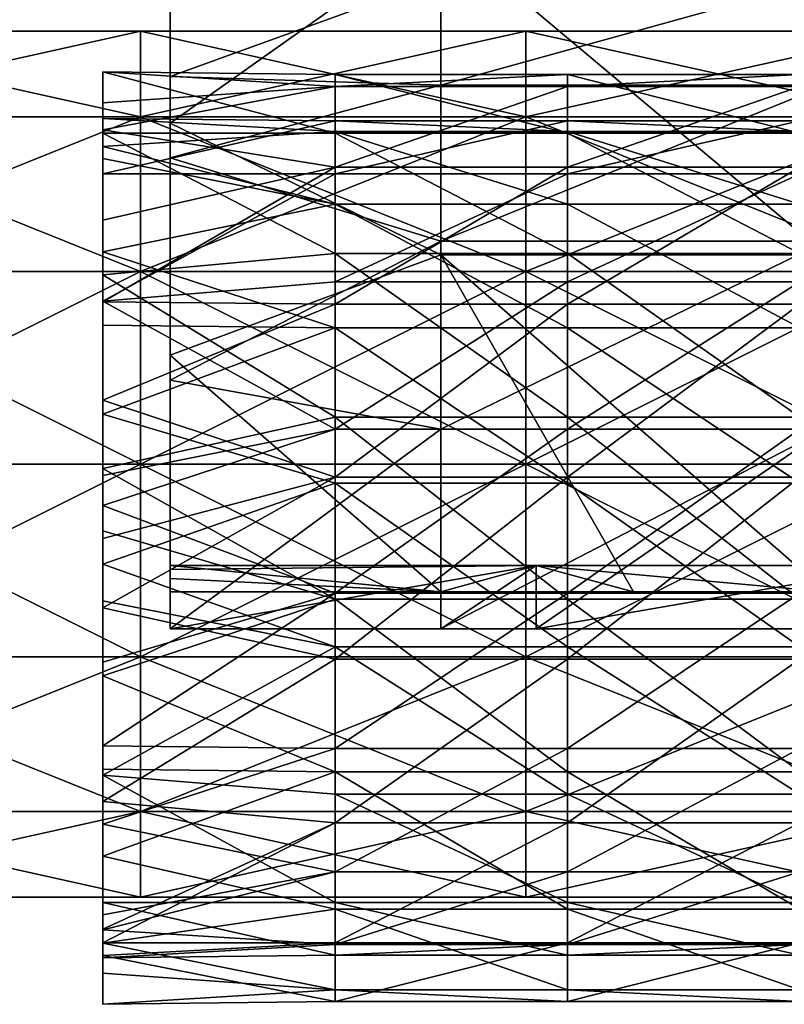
# Model space of a CAD drawing. Extents: x -1633 to 62, y -535 to 375.
# Tile 26 of 256: x -1535 to -1486, y -30 to 33. Entities that reach past the tile are written whole.
import ezdxf

# ---------------------------------------------------------------- set-up
doc = ezdxf.new("R2010")
doc.units = 0
doc.header["$LTSCALE"] = 33.374815
for name, color, linetype in [('1180', 7, 'CONTINUOUS'), ('1182', 7, 'CONTINUOUS'), ('1183', 7, 'CONTINUOUS'), ('1184', 7, 'CONTINUOUS'), ('1185', 7, 'CONTINUOUS'), ('350', 7, 'CONTINUOUS'), ('351', 7, 'CONTINUOUS'), ('352', 7, 'CONTINUOUS'), ('353', 7, 'CONTINUOUS'), ('354', 7, 'CONTINUOUS'), ('364', 7, 'CONTINUOUS'), ('365', 7, 'CONTINUOUS')]:
    doc.layers.add(name, color=color, linetype=linetype)

msp = doc.modelspace()

# ---------------------------------------------------------------- linework, layer by layer
at = {"layer": '1180', "linetype": 'CONTINUOUS'}
for points in [[(-1529.262, 29.916, -2.242), (-1529.262, 25.981, -15), (-1529.262, 26.925, -2.018), (-1529.262, 29.916, -2.242)], [(-1529.262, 27.926, 10.96), (-1529.262, 29.916, -2.242), (-1529.262, 25.134, 9.864), (-1529.262, 27.926, 10.96)], [(-1529.262, 25.134, 9.864), (-1529.262, 29.916, -2.242), (-1529.262, 26.925, -2.018), (-1529.262, 25.134, 9.864)], [(-1529.262, 26.206, 14.603), (-1529.262, 27.926, 10.96), (-1529.262, 24.362, 11.64), (-1529.262, 26.206, 14.603)], [(-1529.262, 24.362, 11.64), (-1529.262, 27.926, 10.96), (-1529.262, 25.134, 9.864), (-1529.262, 24.362, 11.64)], [(-1529.262, 26.925, -2.018), (-1529.262, 25.981, -15), (-1529.262, 23.383, -13.5), (-1529.262, 26.925, -2.018)], [(-1529.262, 26.206, 14.603), (-1529.262, 24.362, 11.64), (-1529.262, 18.365, 19.792), (-1529.262, 26.206, 14.603)], [(-1529.262, 20.405, 21.992), (-1529.262, 26.206, 14.603), (-1529.262, 15.168, 25.882), (-1529.262, 20.405, 21.992)], [(-1529.262, 15.168, 25.882), (-1529.262, 26.206, 14.603), (-1529.262, 18.365, 19.792), (-1529.262, 15.168, 25.882)], [(-1529.262, 25.981, -15), (-1529.262, 16.9, -24.787), (-1529.262, 23.383, -13.5), (-1529.262, 25.981, -15)], [(-1529.262, 23.383, -13.5), (-1529.262, 16.9, -24.787), (-1529.262, 15.21, -22.308), (-1529.262, 23.383, -13.5)], [(-1529.262, 13.668, 23.284), (-1529.262, 15.168, 25.882), (-1529.262, 18.365, 19.792), (-1529.262, 13.668, 23.284)], [(-1529.262, 16.9, -24.787), (-1529.262, 4.471, -29.665), (-1529.262, 4.024, -26.698), (-1529.262, 16.9, -24.787)], [(-1529.262, 15.21, -22.308), (-1529.262, 16.9, -24.787), (-1529.262, 4.024, -26.698), (-1529.262, 15.21, -22.308)], [(-1529.262, 15.168, 25.882), (-1529.262, 13.668, 23.284), (-1529.262, 8.843, 28.667), (-1529.262, 15.168, 25.882)], [(-1529.262, 8.843, 28.667), (-1529.262, 13.668, 23.284), (-1529.262, 7.958, 25.8), (-1529.262, 8.843, 28.667)], [(-1529.262, -0.026, 30), (-1529.262, 8.843, 28.667), (-1529.262, 7.958, 25.8), (-1529.262, -0.026, 30)], [(-1529.262, -1.669, 26.948), (-1529.262, -0.026, 30), (-1529.262, 7.958, 25.8), (-1529.262, -1.669, 26.948)], [(-1529.262, 0.457, -29.996), (-1529.262, 2.101, -26.918), (-1529.262, 4.471, -29.665), (-1529.262, 0.457, -29.996)], [(-1529.262, 4.471, -29.665), (-1529.262, 2.101, -26.918), (-1529.262, 4.024, -26.698), (-1529.262, 4.471, -29.665)], [(-1529.262, 2.101, -26.918), (-1529.262, 0.457, -29.996), (-1529.262, -7.958, -25.8), (-1529.262, 2.101, -26.918)], [(-1529.262, 0.457, -29.996), (-1529.262, -8.843, -28.667), (-1529.262, -7.958, -25.8), (-1529.262, 0.457, -29.996)], [(-1529.262, -0.026, 30), (-1529.262, -1.669, 26.948), (-1529.262, -4.471, 29.665), (-1529.262, -0.026, 30)], [(-1529.262, -1.669, 26.948), (-1529.262, -4.024, 26.698), (-1529.262, -4.471, 29.665), (-1529.262, -1.669, 26.948)], [(-1529.262, -4.024, 26.698), (-1529.262, -15.21, 22.308), (-1529.262, -16.9, 24.787), (-1529.262, -4.024, 26.698)], [(-1529.262, -4.471, 29.665), (-1529.262, -4.024, 26.698), (-1529.262, -16.9, 24.787), (-1529.262, -4.471, 29.665)], [(-1529.262, -8.843, -28.667), (-1529.262, -13.331, -23.479), (-1529.262, -7.958, -25.8), (-1529.262, -8.843, -28.667)], [(-1529.262, -14.831, -26.077), (-1529.262, -13.331, -23.479), (-1529.262, -8.843, -28.667), (-1529.262, -14.831, -26.077)], [(-1529.262, -13.331, -23.479), (-1529.262, -14.831, -26.077), (-1529.262, -18.365, -19.792), (-1529.262, -13.331, -23.479)], [(-1529.262, -20.405, -21.992), (-1529.262, -25.994, -14.978), (-1529.262, -14.831, -26.077), (-1529.262, -20.405, -21.992)], [(-1529.262, -14.831, -26.077), (-1529.262, -25.994, -14.978), (-1529.262, -18.365, -19.792), (-1529.262, -14.831, -26.077)], [(-1529.262, -23.383, 13.5), (-1529.262, -25.095, 16.438), (-1529.262, -15.21, 22.308), (-1529.262, -23.383, 13.5)], [(-1529.262, -15.21, 22.308), (-1529.262, -25.095, 16.438), (-1529.262, -16.9, 24.787), (-1529.262, -15.21, 22.308)], [(-1529.262, -25.994, -14.978), (-1529.262, -24.172, -12.029), (-1529.262, -18.365, -19.792), (-1529.262, -25.994, -14.978)], [(-1529.262, -26.783, 13.515), (-1529.262, -25.095, 16.438), (-1529.262, -23.383, 13.5), (-1529.262, -26.783, 13.515)], [(-1529.262, -26.925, 2.018), (-1529.262, -26.783, 13.515), (-1529.262, -23.383, 13.5), (-1529.262, -26.925, 2.018)], [(-1529.262, -25.994, -14.978), (-1529.262, -27.926, -10.96), (-1529.262, -24.172, -12.029), (-1529.262, -25.994, -14.978)], [(-1529.262, -24.172, -12.029), (-1529.262, -27.926, -10.96), (-1529.262, -25.134, -9.864), (-1529.262, -24.172, -12.029)], [(-1529.262, -26.783, 13.515), (-1529.262, -25.981, 15), (-1529.262, -25.095, 16.438), (-1529.262, -26.783, 13.515)], [(-1529.262, -27.926, -10.96), (-1529.262, -29.916, 2.242), (-1529.262, -25.134, -9.864), (-1529.262, -27.926, -10.96)], [(-1529.262, -25.134, -9.864), (-1529.262, -29.916, 2.242), (-1529.262, -26.925, 2.018), (-1529.262, -25.134, -9.864)], [(-1529.262, -29.916, 2.242), (-1529.262, -26.783, 13.515), (-1529.262, -26.925, 2.018), (-1529.262, -29.916, 2.242)]]:
    msp.add_3dface(points, dxfattribs=at)
at = {"layer": '1182', "linetype": 'CONTINUOUS'}
for points in [[(-1529.262, 16.9, -24.787), (-1529.262, 25.981, -15), (-1514.366, 18.263, -23.801), (-1529.262, 16.9, -24.787)], [(-1514.366, 18.263, -23.801), (-1529.262, 25.981, -15), (-1514.366, 25.981, -15), (-1514.366, 18.263, -23.801)], [(-1514.366, 18.263, -23.801), (-1514.366, 25.981, -15), (-1499.455, 18.263, -23.801), (-1514.366, 18.263, -23.801)], [(-1499.455, 18.263, -23.801), (-1514.366, 25.981, -15), (-1499.455, 25.981, -15), (-1499.455, 18.263, -23.801)], [(-1499.455, 18.263, -23.801), (-1499.455, 25.981, -15), (-1484.544, 18.263, -23.801), (-1499.455, 18.263, -23.801)], [(-1484.544, 18.263, -23.801), (-1499.455, 25.981, -15), (-1484.544, 25.981, -15), (-1484.544, 18.263, -23.801)], [(-1514.366, 7.765, -28.978), (-1529.262, 16.9, -24.787), (-1514.366, 18.263, -23.801), (-1514.366, 7.765, -28.978)], [(-1514.366, 7.765, -28.978), (-1514.366, 18.263, -23.801), (-1499.455, 7.765, -28.978), (-1514.366, 7.765, -28.978)], [(-1499.455, 7.765, -28.978), (-1514.366, 18.263, -23.801), (-1499.455, 18.263, -23.801), (-1499.455, 7.765, -28.978)], [(-1499.455, 7.765, -28.978), (-1499.455, 18.263, -23.801), (-1484.544, 7.765, -28.978), (-1499.455, 7.765, -28.978)], [(-1484.544, 7.765, -28.978), (-1499.455, 18.263, -23.801), (-1484.544, 18.263, -23.801), (-1484.544, 7.765, -28.978)], [(-1529.262, 4.471, -29.665), (-1529.262, 16.9, -24.787), (-1514.366, 7.765, -28.978), (-1529.262, 4.471, -29.665)], [(-1514.366, -3.916, -29.743), (-1529.262, 4.471, -29.665), (-1514.366, 7.765, -28.978), (-1514.366, -3.916, -29.743)], [(-1514.366, -3.916, -29.743), (-1514.366, 7.765, -28.978), (-1499.455, -3.916, -29.743), (-1514.366, -3.916, -29.743)], [(-1499.455, -3.916, -29.743), (-1514.366, 7.765, -28.978), (-1499.455, 7.765, -28.978), (-1499.455, -3.916, -29.743)], [(-1499.455, -3.916, -29.743), (-1499.455, 7.765, -28.978), (-1484.544, -3.916, -29.743), (-1499.455, -3.916, -29.743)], [(-1484.544, -3.916, -29.743), (-1499.455, 7.765, -28.978), (-1484.544, 7.765, -28.978), (-1484.544, -3.916, -29.743)], [(-1529.262, 0.457, -29.996), (-1529.262, 4.471, -29.665), (-1514.366, -3.916, -29.743), (-1529.262, 0.457, -29.996)], [(-1529.262, -8.843, -28.667), (-1529.262, 0.457, -29.996), (-1514.366, -3.916, -29.743), (-1529.262, -8.843, -28.667)], [(-1514.366, -15, -25.981), (-1529.262, -8.843, -28.667), (-1514.366, -3.916, -29.743), (-1514.366, -15, -25.981)], [(-1514.366, -15, -25.981), (-1514.366, -3.916, -29.743), (-1499.455, -15, -25.981), (-1514.366, -15, -25.981)], [(-1499.455, -15, -25.981), (-1514.366, -3.916, -29.743), (-1499.455, -3.916, -29.743), (-1499.455, -15, -25.981)], [(-1499.455, -15, -25.981), (-1499.455, -3.916, -29.743), (-1484.544, -15, -25.981), (-1499.455, -15, -25.981)], [(-1484.544, -15, -25.981), (-1499.455, -3.916, -29.743), (-1484.544, -3.916, -29.743), (-1484.544, -15, -25.981)], [(-1529.262, -14.831, -26.077), (-1529.262, -8.843, -28.667), (-1514.366, -15, -25.981), (-1529.262, -14.831, -26.077)], [(-1529.262, -20.405, -21.992), (-1529.262, -14.831, -26.077), (-1514.366, -15, -25.981), (-1529.262, -20.405, -21.992)], [(-1514.366, -23.801, -18.263), (-1529.262, -20.405, -21.992), (-1514.366, -15, -25.981), (-1514.366, -23.801, -18.263)], [(-1514.366, -23.801, -18.263), (-1514.366, -15, -25.981), (-1499.455, -23.801, -18.263), (-1514.366, -23.801, -18.263)], [(-1499.455, -23.801, -18.263), (-1514.366, -15, -25.981), (-1499.455, -15, -25.981), (-1499.455, -23.801, -18.263)], [(-1499.455, -23.801, -18.263), (-1499.455, -15, -25.981), (-1484.544, -23.801, -18.263), (-1499.455, -23.801, -18.263)], [(-1484.544, -23.801, -18.263), (-1499.455, -15, -25.981), (-1484.544, -15, -25.981), (-1484.544, -23.801, -18.263)], [(-1529.262, -25.994, -14.978), (-1529.262, -20.405, -21.992), (-1514.366, -23.801, -18.263), (-1529.262, -25.994, -14.978)], [(-1514.366, -28.978, -7.765), (-1529.262, -25.994, -14.978), (-1514.366, -23.801, -18.263), (-1514.366, -28.978, -7.765)], [(-1514.366, -28.978, -7.765), (-1514.366, -23.801, -18.263), (-1499.455, -28.978, -7.765), (-1514.366, -28.978, -7.765)], [(-1499.455, -28.978, -7.765), (-1514.366, -23.801, -18.263), (-1499.455, -23.801, -18.263), (-1499.455, -28.978, -7.765)], [(-1499.455, -28.978, -7.765), (-1499.455, -23.801, -18.263), (-1484.544, -28.978, -7.765), (-1499.455, -28.978, -7.765)], [(-1484.544, -28.978, -7.765), (-1499.455, -23.801, -18.263), (-1484.544, -23.801, -18.263), (-1484.544, -28.978, -7.765)], [(-1529.262, -25.981, 15), (-1529.262, -26.783, 13.515), (-1514.366, -25.981, 15), (-1529.262, -25.981, 15)], [(-1514.366, -25.981, 15), (-1529.262, -26.783, 13.515), (-1514.366, -29.743, 3.916), (-1514.366, -25.981, 15)], [(-1529.262, -27.926, -10.96), (-1529.262, -25.994, -14.978), (-1514.366, -28.978, -7.765), (-1529.262, -27.926, -10.96)], [(-1514.366, -25.981, 15), (-1514.366, -29.743, 3.916), (-1499.455, -25.981, 15), (-1514.366, -25.981, 15)], [(-1499.455, -25.981, 15), (-1514.366, -29.743, 3.916), (-1499.455, -29.743, 3.916), (-1499.455, -25.981, 15)], [(-1499.455, -25.981, 15), (-1499.455, -29.743, 3.916), (-1484.544, -25.981, 15), (-1499.455, -25.981, 15)], [(-1484.544, -25.981, 15), (-1499.455, -29.743, 3.916), (-1484.544, -29.743, 3.916), (-1484.544, -25.981, 15)], [(-1529.262, -26.783, 13.515), (-1529.262, -29.916, 2.242), (-1514.366, -29.743, 3.916), (-1529.262, -26.783, 13.515)], [(-1529.262, -29.916, 2.242), (-1529.262, -27.926, -10.96), (-1514.366, -28.978, -7.765), (-1529.262, -29.916, 2.242)], [(-1514.366, -29.743, 3.916), (-1529.262, -29.916, 2.242), (-1514.366, -28.978, -7.765), (-1514.366, -29.743, 3.916)], [(-1514.366, -29.743, 3.916), (-1514.366, -28.978, -7.765), (-1499.455, -29.743, 3.916), (-1514.366, -29.743, 3.916)], [(-1499.455, -29.743, 3.916), (-1514.366, -28.978, -7.765), (-1499.455, -28.978, -7.765), (-1499.455, -29.743, 3.916)], [(-1499.455, -29.743, 3.916), (-1499.455, -28.978, -7.765), (-1484.544, -29.743, 3.916), (-1499.455, -29.743, 3.916)], [(-1484.544, -29.743, 3.916), (-1499.455, -28.978, -7.765), (-1484.544, -28.978, -7.765), (-1484.544, -29.743, 3.916)]]:
    msp.add_3dface(points, dxfattribs=at)
at = {"layer": '1183', "linetype": 'CONTINUOUS'}
for points in [[(-1529.262, 25.981, -15), (-1529.262, 29.916, -2.242), (-1514.366, 25.981, -15), (-1529.262, 25.981, -15)], [(-1529.262, 29.916, -2.242), (-1529.262, 27.926, 10.96), (-1514.366, 28.978, 7.765), (-1529.262, 29.916, -2.242)], [(-1514.366, 25.981, -15), (-1529.262, 29.916, -2.242), (-1514.366, 29.743, -3.916), (-1514.366, 25.981, -15)], [(-1514.366, 29.743, -3.916), (-1529.262, 29.916, -2.242), (-1514.366, 28.978, 7.765), (-1514.366, 29.743, -3.916)], [(-1499.455, 25.981, -15), (-1514.366, 25.981, -15), (-1514.366, 29.743, -3.916), (-1499.455, 25.981, -15)], [(-1499.455, 25.981, -15), (-1514.366, 29.743, -3.916), (-1499.455, 29.743, -3.916), (-1499.455, 25.981, -15)], [(-1514.366, 29.743, -3.916), (-1514.366, 28.978, 7.765), (-1499.455, 29.743, -3.916), (-1514.366, 29.743, -3.916)], [(-1499.455, 29.743, -3.916), (-1514.366, 28.978, 7.765), (-1499.455, 28.978, 7.765), (-1499.455, 29.743, -3.916)], [(-1484.544, 25.981, -15), (-1499.455, 25.981, -15), (-1499.455, 29.743, -3.916), (-1484.544, 25.981, -15)], [(-1484.544, 25.981, -15), (-1499.455, 29.743, -3.916), (-1484.544, 29.743, -3.916), (-1484.544, 25.981, -15)], [(-1499.455, 29.743, -3.916), (-1499.455, 28.978, 7.765), (-1484.544, 29.743, -3.916), (-1499.455, 29.743, -3.916)], [(-1484.544, 29.743, -3.916), (-1499.455, 28.978, 7.765), (-1484.544, 28.978, 7.765), (-1484.544, 29.743, -3.916)], [(-1529.262, 27.926, 10.96), (-1529.262, 26.206, 14.603), (-1514.366, 28.978, 7.765), (-1529.262, 27.926, 10.96)], [(-1514.366, 28.978, 7.765), (-1529.262, 26.206, 14.603), (-1514.366, 23.801, 18.263), (-1514.366, 28.978, 7.765)], [(-1514.366, 28.978, 7.765), (-1514.366, 23.801, 18.263), (-1499.455, 28.978, 7.765), (-1514.366, 28.978, 7.765)], [(-1499.455, 28.978, 7.765), (-1514.366, 23.801, 18.263), (-1499.455, 23.801, 18.263), (-1499.455, 28.978, 7.765)], [(-1499.455, 28.978, 7.765), (-1499.455, 23.801, 18.263), (-1484.544, 28.978, 7.765), (-1499.455, 28.978, 7.765)], [(-1484.544, 28.978, 7.765), (-1499.455, 23.801, 18.263), (-1484.544, 23.801, 18.263), (-1484.544, 28.978, 7.765)], [(-1529.262, 26.206, 14.603), (-1529.262, 20.405, 21.992), (-1514.366, 23.801, 18.263), (-1529.262, 26.206, 14.603)], [(-1529.262, 20.405, 21.992), (-1529.262, 15.168, 25.882), (-1514.366, 23.801, 18.263), (-1529.262, 20.405, 21.992)], [(-1514.366, 23.801, 18.263), (-1529.262, 15.168, 25.882), (-1514.366, 15, 25.981), (-1514.366, 23.801, 18.263)], [(-1514.366, 23.801, 18.263), (-1514.366, 15, 25.981), (-1499.455, 23.801, 18.263), (-1514.366, 23.801, 18.263)], [(-1499.455, 23.801, 18.263), (-1514.366, 15, 25.981), (-1499.455, 15, 25.981), (-1499.455, 23.801, 18.263)], [(-1499.455, 23.801, 18.263), (-1499.455, 15, 25.981), (-1484.544, 23.801, 18.263), (-1499.455, 23.801, 18.263)], [(-1484.544, 23.801, 18.263), (-1499.455, 15, 25.981), (-1484.544, 15, 25.981), (-1484.544, 23.801, 18.263)], [(-1529.262, 15.168, 25.882), (-1529.262, 8.843, 28.667), (-1514.366, 15, 25.981), (-1529.262, 15.168, 25.882)], [(-1514.366, 15, 25.981), (-1529.262, 8.843, 28.667), (-1514.366, 3.916, 29.743), (-1514.366, 15, 25.981)], [(-1514.366, 15, 25.981), (-1514.366, 3.916, 29.743), (-1499.455, 15, 25.981), (-1514.366, 15, 25.981)], [(-1499.455, 15, 25.981), (-1514.366, 3.916, 29.743), (-1499.455, 3.916, 29.743), (-1499.455, 15, 25.981)], [(-1499.455, 15, 25.981), (-1499.455, 3.916, 29.743), (-1484.544, 15, 25.981), (-1499.455, 15, 25.981)], [(-1484.544, 15, 25.981), (-1499.455, 3.916, 29.743), (-1484.544, 3.916, 29.743), (-1484.544, 15, 25.981)], [(-1529.262, 8.843, 28.667), (-1529.262, -0.026, 30), (-1514.366, 3.916, 29.743), (-1529.262, 8.843, 28.667)], [(-1529.262, -0.026, 30), (-1529.262, -4.471, 29.665), (-1514.366, 3.916, 29.743), (-1529.262, -0.026, 30)], [(-1514.366, 3.916, 29.743), (-1529.262, -4.471, 29.665), (-1514.366, -7.765, 28.978), (-1514.366, 3.916, 29.743)], [(-1514.366, 3.916, 29.743), (-1514.366, -7.765, 28.978), (-1499.455, 3.916, 29.743), (-1514.366, 3.916, 29.743)], [(-1499.455, 3.916, 29.743), (-1514.366, -7.765, 28.978), (-1499.455, -7.765, 28.978), (-1499.455, 3.916, 29.743)], [(-1499.455, 3.916, 29.743), (-1499.455, -7.765, 28.978), (-1484.544, 3.916, 29.743), (-1499.455, 3.916, 29.743)], [(-1484.544, 3.916, 29.743), (-1499.455, -7.765, 28.978), (-1484.544, -7.765, 28.978), (-1484.544, 3.916, 29.743)], [(-1529.262, -4.471, 29.665), (-1529.262, -16.9, 24.787), (-1514.366, -7.765, 28.978), (-1529.262, -4.471, 29.665)], [(-1514.366, -7.765, 28.978), (-1529.262, -16.9, 24.787), (-1514.366, -18.263, 23.801), (-1514.366, -7.765, 28.978)], [(-1514.366, -7.765, 28.978), (-1514.366, -18.263, 23.801), (-1499.455, -7.765, 28.978), (-1514.366, -7.765, 28.978)], [(-1499.455, -7.765, 28.978), (-1514.366, -18.263, 23.801), (-1499.455, -18.263, 23.801), (-1499.455, -7.765, 28.978)], [(-1499.455, -7.765, 28.978), (-1499.455, -18.263, 23.801), (-1484.544, -7.765, 28.978), (-1499.455, -7.765, 28.978)], [(-1484.544, -7.765, 28.978), (-1499.455, -18.263, 23.801), (-1484.544, -18.263, 23.801), (-1484.544, -7.765, 28.978)], [(-1529.262, -16.9, 24.787), (-1529.262, -25.095, 16.438), (-1514.366, -18.263, 23.801), (-1529.262, -16.9, 24.787)], [(-1529.262, -25.095, 16.438), (-1529.262, -25.981, 15), (-1514.366, -18.263, 23.801), (-1529.262, -25.095, 16.438)], [(-1529.262, -25.981, 15), (-1514.366, -25.981, 15), (-1514.366, -18.263, 23.801), (-1529.262, -25.981, 15)], [(-1514.366, -25.981, 15), (-1499.455, -25.981, 15), (-1499.455, -18.263, 23.801), (-1514.366, -25.981, 15)], [(-1514.366, -18.263, 23.801), (-1514.366, -25.981, 15), (-1499.455, -18.263, 23.801), (-1514.366, -18.263, 23.801)], [(-1499.455, -25.981, 15), (-1484.544, -25.981, 15), (-1484.544, -18.263, 23.801), (-1499.455, -25.981, 15)], [(-1499.455, -18.263, 23.801), (-1499.455, -25.981, 15), (-1484.544, -18.263, 23.801), (-1499.455, -18.263, 23.801)]]:
    msp.add_3dface(points, dxfattribs=at)
at = {"layer": '1184', "linetype": 'CONTINUOUS'}
for points in [[(-1529.262, 25.134, 9.864), (-1529.262, 26.925, -2.018), (-1514.366, 26.08, 6.988), (-1529.262, 25.134, 9.864)], [(-1529.262, 26.925, -2.018), (-1529.262, 23.383, -13.5), (-1514.366, 26.769, -3.524), (-1529.262, 26.925, -2.018)], [(-1514.366, 26.08, 6.988), (-1529.262, 26.925, -2.018), (-1514.366, 26.769, -3.524), (-1514.366, 26.08, 6.988)], [(-1514.366, 26.769, -3.524), (-1529.262, 23.383, -13.5), (-1514.366, 23.383, -13.5), (-1514.366, 26.769, -3.524)], [(-1514.366, 26.08, 6.988), (-1514.366, 26.769, -3.524), (-1499.455, 26.08, 6.988), (-1514.366, 26.08, 6.988)], [(-1514.366, 26.769, -3.524), (-1514.366, 23.383, -13.5), (-1499.455, 26.769, -3.524), (-1514.366, 26.769, -3.524)], [(-1499.455, 26.08, 6.988), (-1514.366, 26.769, -3.524), (-1499.455, 26.769, -3.524), (-1499.455, 26.08, 6.988)], [(-1499.455, 26.769, -3.524), (-1514.366, 23.383, -13.5), (-1499.455, 23.383, -13.5), (-1499.455, 26.769, -3.524)], [(-1499.455, 26.08, 6.988), (-1499.455, 26.769, -3.524), (-1484.544, 26.08, 6.988), (-1499.455, 26.08, 6.988)], [(-1499.455, 26.769, -3.524), (-1499.455, 23.383, -13.5), (-1484.544, 26.769, -3.524), (-1499.455, 26.769, -3.524)], [(-1484.544, 26.08, 6.988), (-1499.455, 26.769, -3.524), (-1484.544, 26.769, -3.524), (-1484.544, 26.08, 6.988)], [(-1484.544, 26.769, -3.524), (-1499.455, 23.383, -13.5), (-1484.544, 23.383, -13.5), (-1484.544, 26.769, -3.524)], [(-1514.366, 21.421, 16.437), (-1529.262, 25.134, 9.864), (-1514.366, 26.08, 6.988), (-1514.366, 21.421, 16.437)], [(-1514.366, 21.421, 16.437), (-1514.366, 26.08, 6.988), (-1499.455, 21.421, 16.437), (-1514.366, 21.421, 16.437)], [(-1499.455, 21.421, 16.437), (-1514.366, 26.08, 6.988), (-1499.455, 26.08, 6.988), (-1499.455, 21.421, 16.437)], [(-1499.455, 21.421, 16.437), (-1499.455, 26.08, 6.988), (-1484.544, 21.421, 16.437), (-1499.455, 21.421, 16.437)], [(-1484.544, 21.421, 16.437), (-1499.455, 26.08, 6.988), (-1484.544, 26.08, 6.988), (-1484.544, 21.421, 16.437)], [(-1529.262, 24.362, 11.64), (-1529.262, 25.134, 9.864), (-1514.366, 21.421, 16.437), (-1529.262, 24.362, 11.64)], [(-1529.262, 18.365, 19.792), (-1529.262, 24.362, 11.64), (-1514.366, 21.421, 16.437), (-1529.262, 18.365, 19.792)], [(-1514.366, 13.5, 23.383), (-1529.262, 18.365, 19.792), (-1514.366, 21.421, 16.437), (-1514.366, 13.5, 23.383)], [(-1514.366, 13.5, 23.383), (-1514.366, 21.421, 16.437), (-1499.455, 13.5, 23.383), (-1514.366, 13.5, 23.383)], [(-1499.455, 13.5, 23.383), (-1514.366, 21.421, 16.437), (-1499.455, 21.421, 16.437), (-1499.455, 13.5, 23.383)], [(-1499.455, 13.5, 23.383), (-1499.455, 21.421, 16.437), (-1484.544, 13.5, 23.383), (-1499.455, 13.5, 23.383)], [(-1484.544, 13.5, 23.383), (-1499.455, 21.421, 16.437), (-1484.544, 21.421, 16.437), (-1484.544, 13.5, 23.383)], [(-1529.262, 13.668, 23.284), (-1529.262, 18.365, 19.792), (-1514.366, 13.5, 23.383), (-1529.262, 13.668, 23.284)], [(-1529.262, 7.958, 25.8), (-1529.262, 13.668, 23.284), (-1514.366, 13.5, 23.383), (-1529.262, 7.958, 25.8)], [(-1514.366, 3.524, 26.769), (-1529.262, 7.958, 25.8), (-1514.366, 13.5, 23.383), (-1514.366, 3.524, 26.769)], [(-1514.366, 3.524, 26.769), (-1514.366, 13.5, 23.383), (-1499.455, 3.524, 26.769), (-1514.366, 3.524, 26.769)], [(-1499.455, 3.524, 26.769), (-1514.366, 13.5, 23.383), (-1499.455, 13.5, 23.383), (-1499.455, 3.524, 26.769)], [(-1499.455, 3.524, 26.769), (-1499.455, 13.5, 23.383), (-1484.544, 3.524, 26.769), (-1499.455, 3.524, 26.769)], [(-1484.544, 3.524, 26.769), (-1499.455, 13.5, 23.383), (-1484.544, 13.5, 23.383), (-1484.544, 3.524, 26.769)], [(-1529.262, -1.669, 26.948), (-1529.262, 7.958, 25.8), (-1514.366, 3.524, 26.769), (-1529.262, -1.669, 26.948)], [(-1514.366, -6.988, 26.08), (-1529.262, -1.669, 26.948), (-1514.366, 3.524, 26.769), (-1514.366, -6.988, 26.08)], [(-1514.366, -6.988, 26.08), (-1514.366, 3.524, 26.769), (-1499.455, -6.988, 26.08), (-1514.366, -6.988, 26.08)], [(-1499.455, -6.988, 26.08), (-1514.366, 3.524, 26.769), (-1499.455, 3.524, 26.769), (-1499.455, -6.988, 26.08)], [(-1499.455, -6.988, 26.08), (-1499.455, 3.524, 26.769), (-1484.544, -6.988, 26.08), (-1499.455, -6.988, 26.08)], [(-1484.544, -6.988, 26.08), (-1499.455, 3.524, 26.769), (-1484.544, 3.524, 26.769), (-1484.544, -6.988, 26.08)], [(-1529.262, -4.024, 26.698), (-1529.262, -1.669, 26.948), (-1514.366, -6.988, 26.08), (-1529.262, -4.024, 26.698)], [(-1529.262, -15.21, 22.308), (-1529.262, -4.024, 26.698), (-1514.366, -6.988, 26.08), (-1529.262, -15.21, 22.308)], [(-1514.366, -16.437, 21.421), (-1529.262, -15.21, 22.308), (-1514.366, -6.988, 26.08), (-1514.366, -16.437, 21.421)], [(-1514.366, -16.437, 21.421), (-1514.366, -6.988, 26.08), (-1499.455, -16.437, 21.421), (-1514.366, -16.437, 21.421)], [(-1499.455, -16.437, 21.421), (-1514.366, -6.988, 26.08), (-1499.455, -6.988, 26.08), (-1499.455, -16.437, 21.421)], [(-1499.455, -16.437, 21.421), (-1499.455, -6.988, 26.08), (-1484.544, -16.437, 21.421), (-1499.455, -16.437, 21.421)], [(-1484.544, -16.437, 21.421), (-1499.455, -6.988, 26.08), (-1484.544, -6.988, 26.08), (-1484.544, -16.437, 21.421)], [(-1529.262, -23.383, 13.5), (-1529.262, -15.21, 22.308), (-1514.366, -23.383, 13.5), (-1529.262, -23.383, 13.5)], [(-1514.366, -23.383, 13.5), (-1529.262, -15.21, 22.308), (-1514.366, -16.437, 21.421), (-1514.366, -23.383, 13.5)], [(-1514.366, -23.383, 13.5), (-1514.366, -16.437, 21.421), (-1499.455, -23.383, 13.5), (-1514.366, -23.383, 13.5)], [(-1499.455, -23.383, 13.5), (-1514.366, -16.437, 21.421), (-1499.455, -16.437, 21.421), (-1499.455, -23.383, 13.5)], [(-1499.455, -23.383, 13.5), (-1499.455, -16.437, 21.421), (-1484.544, -23.383, 13.5), (-1499.455, -23.383, 13.5)], [(-1484.544, -23.383, 13.5), (-1499.455, -16.437, 21.421), (-1484.544, -16.437, 21.421), (-1484.544, -23.383, 13.5)]]:
    msp.add_3dface(points, dxfattribs=at)
at = {"layer": '1185', "linetype": 'CONTINUOUS'}
for points in [[(-1529.262, 23.383, -13.5), (-1529.262, 15.21, -22.308), (-1514.366, 23.383, -13.5), (-1529.262, 23.383, -13.5)], [(-1514.366, 23.383, -13.5), (-1529.262, 15.21, -22.308), (-1514.366, 16.437, -21.421), (-1514.366, 23.383, -13.5)], [(-1499.455, 23.383, -13.5), (-1514.366, 23.383, -13.5), (-1514.366, 16.437, -21.421), (-1499.455, 23.383, -13.5)], [(-1499.455, 23.383, -13.5), (-1514.366, 16.437, -21.421), (-1499.455, 16.437, -21.421), (-1499.455, 23.383, -13.5)], [(-1484.544, 23.383, -13.5), (-1499.455, 23.383, -13.5), (-1499.455, 16.437, -21.421), (-1484.544, 23.383, -13.5)], [(-1484.544, 23.383, -13.5), (-1499.455, 16.437, -21.421), (-1484.544, 16.437, -21.421), (-1484.544, 23.383, -13.5)], [(-1514.366, 16.437, -21.421), (-1529.262, 15.21, -22.308), (-1514.366, 6.988, -26.08), (-1514.366, 16.437, -21.421)], [(-1514.366, 16.437, -21.421), (-1514.366, 6.988, -26.08), (-1499.455, 16.437, -21.421), (-1514.366, 16.437, -21.421)], [(-1499.455, 16.437, -21.421), (-1514.366, 6.988, -26.08), (-1499.455, 6.988, -26.08), (-1499.455, 16.437, -21.421)], [(-1499.455, 16.437, -21.421), (-1499.455, 6.988, -26.08), (-1484.544, 16.437, -21.421), (-1499.455, 16.437, -21.421)], [(-1484.544, 16.437, -21.421), (-1499.455, 6.988, -26.08), (-1484.544, 6.988, -26.08), (-1484.544, 16.437, -21.421)], [(-1529.262, 15.21, -22.308), (-1529.262, 4.024, -26.698), (-1514.366, 6.988, -26.08), (-1529.262, 15.21, -22.308)], [(-1529.262, 4.024, -26.698), (-1529.262, 2.101, -26.918), (-1514.366, 6.988, -26.08), (-1529.262, 4.024, -26.698)], [(-1514.366, 6.988, -26.08), (-1529.262, 2.101, -26.918), (-1514.366, -3.524, -26.769), (-1514.366, 6.988, -26.08)], [(-1514.366, 6.988, -26.08), (-1514.366, -3.524, -26.769), (-1499.455, 6.988, -26.08), (-1514.366, 6.988, -26.08)], [(-1499.455, 6.988, -26.08), (-1514.366, -3.524, -26.769), (-1499.455, -3.524, -26.769), (-1499.455, 6.988, -26.08)], [(-1499.455, 6.988, -26.08), (-1499.455, -3.524, -26.769), (-1484.544, 6.988, -26.08), (-1499.455, 6.988, -26.08)], [(-1484.544, 6.988, -26.08), (-1499.455, -3.524, -26.769), (-1484.544, -3.524, -26.769), (-1484.544, 6.988, -26.08)], [(-1529.262, 2.101, -26.918), (-1529.262, -7.958, -25.8), (-1514.366, -3.524, -26.769), (-1529.262, 2.101, -26.918)], [(-1529.262, -7.958, -25.8), (-1529.262, -13.331, -23.479), (-1514.366, -3.524, -26.769), (-1529.262, -7.958, -25.8)], [(-1514.366, -3.524, -26.769), (-1529.262, -13.331, -23.479), (-1514.366, -13.5, -23.383), (-1514.366, -3.524, -26.769)], [(-1514.366, -3.524, -26.769), (-1514.366, -13.5, -23.383), (-1499.455, -3.524, -26.769), (-1514.366, -3.524, -26.769)], [(-1499.455, -3.524, -26.769), (-1514.366, -13.5, -23.383), (-1499.455, -13.5, -23.383), (-1499.455, -3.524, -26.769)], [(-1499.455, -3.524, -26.769), (-1499.455, -13.5, -23.383), (-1484.544, -3.524, -26.769), (-1499.455, -3.524, -26.769)], [(-1484.544, -3.524, -26.769), (-1499.455, -13.5, -23.383), (-1484.544, -13.5, -23.383), (-1484.544, -3.524, -26.769)], [(-1529.262, -13.331, -23.479), (-1529.262, -18.365, -19.792), (-1514.366, -13.5, -23.383), (-1529.262, -13.331, -23.479)], [(-1514.366, -13.5, -23.383), (-1529.262, -18.365, -19.792), (-1514.366, -21.421, -16.437), (-1514.366, -13.5, -23.383)], [(-1514.366, -13.5, -23.383), (-1514.366, -21.421, -16.437), (-1499.455, -13.5, -23.383), (-1514.366, -13.5, -23.383)], [(-1499.455, -13.5, -23.383), (-1514.366, -21.421, -16.437), (-1499.455, -21.421, -16.437), (-1499.455, -13.5, -23.383)], [(-1499.455, -13.5, -23.383), (-1499.455, -21.421, -16.437), (-1484.544, -13.5, -23.383), (-1499.455, -13.5, -23.383)], [(-1484.544, -13.5, -23.383), (-1499.455, -21.421, -16.437), (-1484.544, -21.421, -16.437), (-1484.544, -13.5, -23.383)], [(-1529.262, -18.365, -19.792), (-1529.262, -24.172, -12.029), (-1514.366, -21.421, -16.437), (-1529.262, -18.365, -19.792)], [(-1529.262, -24.172, -12.029), (-1529.262, -25.134, -9.864), (-1514.366, -21.421, -16.437), (-1529.262, -24.172, -12.029)], [(-1514.366, -21.421, -16.437), (-1529.262, -25.134, -9.864), (-1514.366, -26.08, -6.988), (-1514.366, -21.421, -16.437)], [(-1514.366, -21.421, -16.437), (-1514.366, -26.08, -6.988), (-1499.455, -21.421, -16.437), (-1514.366, -21.421, -16.437)], [(-1499.455, -21.421, -16.437), (-1514.366, -26.08, -6.988), (-1499.455, -26.08, -6.988), (-1499.455, -21.421, -16.437)], [(-1499.455, -21.421, -16.437), (-1499.455, -26.08, -6.988), (-1484.544, -21.421, -16.437), (-1499.455, -21.421, -16.437)], [(-1484.544, -21.421, -16.437), (-1499.455, -26.08, -6.988), (-1484.544, -26.08, -6.988), (-1484.544, -21.421, -16.437)], [(-1529.262, -26.925, 2.018), (-1529.262, -23.383, 13.5), (-1514.366, -26.769, 3.524), (-1529.262, -26.925, 2.018)], [(-1529.262, -23.383, 13.5), (-1514.366, -23.383, 13.5), (-1514.366, -26.769, 3.524), (-1529.262, -23.383, 13.5)], [(-1514.366, -23.383, 13.5), (-1499.455, -23.383, 13.5), (-1499.455, -26.769, 3.524), (-1514.366, -23.383, 13.5)], [(-1514.366, -26.769, 3.524), (-1514.366, -23.383, 13.5), (-1499.455, -26.769, 3.524), (-1514.366, -26.769, 3.524)], [(-1499.455, -23.383, 13.5), (-1484.544, -23.383, 13.5), (-1484.544, -26.769, 3.524), (-1499.455, -23.383, 13.5)], [(-1499.455, -26.769, 3.524), (-1499.455, -23.383, 13.5), (-1484.544, -26.769, 3.524), (-1499.455, -26.769, 3.524)], [(-1529.262, -25.134, -9.864), (-1529.262, -26.925, 2.018), (-1514.366, -26.08, -6.988), (-1529.262, -25.134, -9.864)], [(-1514.366, -26.08, -6.988), (-1529.262, -26.925, 2.018), (-1514.366, -26.769, 3.524), (-1514.366, -26.08, -6.988)], [(-1514.366, -26.08, -6.988), (-1514.366, -26.769, 3.524), (-1499.455, -26.08, -6.988), (-1514.366, -26.08, -6.988)], [(-1499.455, -26.08, -6.988), (-1514.366, -26.769, 3.524), (-1499.455, -26.769, 3.524), (-1499.455, -26.08, -6.988)], [(-1499.455, -26.08, -6.988), (-1499.455, -26.769, 3.524), (-1484.544, -26.08, -6.988), (-1499.455, -26.08, -6.988)], [(-1484.544, -26.08, -6.988), (-1499.455, -26.769, 3.524), (-1484.544, -26.769, 3.524), (-1484.544, -26.08, -6.988)]]:
    msp.add_3dface(points, dxfattribs=at)
at = {"layer": '350', "linetype": 'CONTINUOUS'}
for points in [[(-1524.955, 29.612, -25.379), (-1524.955, 34.549, -18.094), (-1524.955, 42.917, -24.855), (-1524.955, 29.612, -25.379)], [(-1524.955, 29.612, -25.379), (-1524.955, 42.917, -24.855), (-1524.955, 41.158, -49.584), (-1524.955, 29.612, -25.379)], [(-1524.955, 19.501, -74.313), (-1524.955, 41.158, -49.584), (-1524.955, 41.59, -74.313), (-1524.955, 19.501, -74.313)], [(-1524.955, 19.501, -74.313), (-1524.955, 41.59, -74.313), (-1524.955, 26.632, -95.351), (-1524.955, 19.501, -74.313)], [(-1524.955, 26.632, -95.351), (-1524.955, 41.59, -74.313), (-1524.955, 40.906, -90.154), (-1524.955, 26.632, -95.351)], [(-1524.955, 19.568, -49.584), (-1524.955, 29.612, -25.379), (-1524.955, 41.158, -49.584), (-1524.955, 19.568, -49.584)], [(-1524.955, 19.568, -49.584), (-1524.955, 41.158, -49.584), (-1524.955, 19.501, -74.313), (-1524.955, 19.568, -49.584)], [(-1524.955, 24.391, -30.432), (-1524.955, 29.612, -25.379), (-1524.955, 19.568, -49.584), (-1524.955, 24.391, -30.432)], [(-1524.955, 11.731, -98.303), (-1524.955, 19.501, -74.313), (-1524.955, 26.632, -95.351), (-1524.955, 11.731, -98.303)], [(-1524.955, 10.137, -37.66), (-1524.955, 24.391, -30.432), (-1524.955, 19.568, -49.584), (-1524.955, 10.137, -37.66)], [(-1524.955, -2.023, -49.584), (-1524.955, 10.137, -37.66), (-1524.955, 19.568, -49.584), (-1524.955, -2.023, -49.584)], [(-1524.955, -2.023, -49.584), (-1524.955, 19.568, -49.584), (-1524.955, -1.753, -50.367), (-1524.955, -2.023, -49.584)], [(-1524.955, -1.753, -50.367), (-1524.955, 19.568, -49.584), (-1524.955, 19.501, -74.313), (-1524.955, -1.753, -50.367)], [(-1524.955, -2.588, -74.313), (-1524.955, -1.753, -50.367), (-1524.955, 19.501, -74.313), (-1524.955, -2.588, -74.313)], [(-1524.955, -2.588, -74.313), (-1524.955, 19.501, -74.313), (-1524.955, 11.731, -98.303), (-1524.955, -2.588, -74.313)], [(-1524.955, -3.446, -98.94), (-1524.955, -2.588, -74.313), (-1524.955, 11.731, -98.303), (-1524.955, -3.446, -98.94)], [(-1524.955, -5.818, -38.564), (-1524.955, 10.137, -37.66), (-1524.955, -2.023, -49.584), (-1524.955, -5.818, -38.564)]]:
    msp.add_3dface(points, dxfattribs=at)
at = {"layer": '351', "linetype": 'CONTINUOUS'}
for points in [[(-1524.955, 26.632, -95.351), (-1524.955, 40.906, -90.154), (-1507.577, 38.917, -91.03), (-1524.955, 26.632, -95.351)], [(-1524.955, 26.632, -95.351), (-1507.577, 38.917, -91.03), (-1507.577, 18.171, -97.318), (-1524.955, 26.632, -95.351)], [(-1482.847, 38.917, -91.03), (-1482.847, 18.171, -97.318), (-1507.577, 38.917, -91.03), (-1482.847, 38.917, -91.03)], [(-1507.577, 38.917, -91.03), (-1482.847, 18.171, -97.318), (-1507.577, 18.171, -97.318), (-1507.577, 38.917, -91.03)], [(-1524.955, 11.731, -98.303), (-1524.955, 26.632, -95.351), (-1507.577, 18.171, -97.318), (-1524.955, 11.731, -98.303)], [(-1524.955, 11.731, -98.303), (-1507.577, 18.171, -97.318), (-1507.577, -3.446, -98.94), (-1524.955, 11.731, -98.303)], [(-1482.847, 18.171, -97.318), (-1482.847, -3.446, -98.94), (-1507.577, 18.171, -97.318), (-1482.847, 18.171, -97.318)], [(-1507.577, 18.171, -97.318), (-1482.847, -3.446, -98.94), (-1495.212, -3.446, -98.94), (-1507.577, 18.171, -97.318)], [(-1507.577, -3.446, -98.94), (-1507.577, 18.171, -97.318), (-1495.212, -3.446, -98.94), (-1507.577, -3.446, -98.94)], [(-1524.955, -3.446, -98.94), (-1524.955, 11.731, -98.303), (-1507.577, -3.446, -98.94), (-1524.955, -3.446, -98.94)]]:
    msp.add_3dface(points, dxfattribs=at)
at = {"layer": '352', "linetype": 'CONTINUOUS'}
for points in [[(-1524.955, -1.753, -50.367), (-1524.955, -2.588, -74.313), (-1507.577, -3.446, -98.94), (-1524.955, -1.753, -50.367)], [(-1524.955, -1.753, -50.367), (-1507.577, -3.446, -98.94), (-1501.455, -1.753, -50.367), (-1524.955, -1.753, -50.367)], [(-1507.577, -3.446, -98.94), (-1495.212, -3.446, -98.94), (-1501.455, -1.753, -50.367), (-1507.577, -3.446, -98.94)], [(-1495.212, -3.446, -98.94), (-1482.847, -3.446, -98.94), (-1501.455, -1.753, -50.367), (-1495.212, -3.446, -98.94)], [(-1501.455, -1.753, -50.367), (-1482.847, -3.446, -98.94), (-1477.955, -1.753, -50.367), (-1501.455, -1.753, -50.367)], [(-1524.955, -2.588, -74.313), (-1524.955, -3.446, -98.94), (-1507.577, -3.446, -98.94), (-1524.955, -2.588, -74.313)]]:
    msp.add_3dface(points, dxfattribs=at)
at = {"layer": '353', "linetype": 'CONTINUOUS'}
for points in [[(-1524.955, -5.818, -38.564), (-1524.955, -2.023, -49.584), (-1501.455, -1.753, -50.367), (-1524.955, -5.818, -38.564)], [(-1524.955, -5.818, -38.564), (-1501.455, -1.753, -50.367), (-1507.577, -5.818, -38.564), (-1524.955, -5.818, -38.564)], [(-1524.955, -2.023, -49.584), (-1524.955, -1.753, -50.367), (-1501.455, -1.753, -50.367), (-1524.955, -2.023, -49.584)], [(-1507.577, -5.818, -38.564), (-1501.455, -1.753, -50.367), (-1501.455, -5.818, -38.564), (-1507.577, -5.818, -38.564)], [(-1501.455, -1.753, -50.367), (-1477.955, -1.753, -50.367), (-1501.455, -5.818, -38.564), (-1501.455, -1.753, -50.367)], [(-1501.455, -5.818, -38.564), (-1477.955, -1.753, -50.367), (-1482.847, -5.818, -38.564), (-1501.455, -5.818, -38.564)]]:
    msp.add_3dface(points, dxfattribs=at)
at = {"layer": '354', "linetype": 'CONTINUOUS'}
for points in [[(-1524.955, 34.549, -18.094), (-1524.955, 29.612, -25.379), (-1507.577, 35.923, -15.184), (-1524.955, 34.549, -18.094)], [(-1524.955, 29.612, -25.379), (-1507.577, 29.06, -26.01), (-1507.577, 35.923, -15.184), (-1524.955, 29.612, -25.379)], [(-1482.847, 29.06, -26.01), (-1482.847, 35.923, -15.184), (-1507.577, 29.06, -26.01), (-1482.847, 29.06, -26.01)], [(-1507.577, 29.06, -26.01), (-1482.847, 35.923, -15.184), (-1507.577, 35.923, -15.184), (-1507.577, 29.06, -26.01)], [(-1524.955, 29.612, -25.379), (-1524.955, 24.391, -30.432), (-1507.577, 29.06, -26.01), (-1524.955, 29.612, -25.379)], [(-1524.955, 24.391, -30.432), (-1507.577, 19.059, -34.026), (-1507.577, 29.06, -26.01), (-1524.955, 24.391, -30.432)], [(-1482.847, 19.059, -34.026), (-1482.847, 29.06, -26.01), (-1507.577, 19.059, -34.026), (-1482.847, 19.059, -34.026)], [(-1507.577, 19.059, -34.026), (-1482.847, 29.06, -26.01), (-1507.577, 29.06, -26.01), (-1507.577, 19.059, -34.026)], [(-1524.955, 24.391, -30.432), (-1524.955, 10.137, -37.66), (-1507.577, 19.059, -34.026), (-1524.955, 24.391, -30.432)], [(-1524.955, 10.137, -37.66), (-1507.577, 6.998, -38.367), (-1507.577, 19.059, -34.026), (-1524.955, 10.137, -37.66)], [(-1482.847, 6.998, -38.367), (-1482.847, 19.059, -34.026), (-1507.577, 6.998, -38.367), (-1482.847, 6.998, -38.367)], [(-1507.577, 6.998, -38.367), (-1482.847, 19.059, -34.026), (-1507.577, 19.059, -34.026), (-1507.577, 6.998, -38.367)], [(-1524.955, 10.137, -37.66), (-1524.955, -5.818, -38.564), (-1507.577, 6.998, -38.367), (-1524.955, 10.137, -37.66)], [(-1524.955, -5.818, -38.564), (-1507.577, -5.818, -38.564), (-1507.577, 6.998, -38.367), (-1524.955, -5.818, -38.564)], [(-1507.577, -5.818, -38.564), (-1501.455, -5.818, -38.564), (-1482.847, 6.998, -38.367), (-1507.577, -5.818, -38.564)], [(-1507.577, -5.818, -38.564), (-1482.847, 6.998, -38.367), (-1507.577, 6.998, -38.367), (-1507.577, -5.818, -38.564)], [(-1501.455, -5.818, -38.564), (-1482.847, -5.818, -38.564), (-1482.847, 6.998, -38.367), (-1501.455, -5.818, -38.564)]]:
    msp.add_3dface(points, dxfattribs=at)
at = {"layer": '364', "linetype": 'CONTINUOUS'}
for points in [[(-1551.577, 27.022, 50.015), (-1551.577, 32.525, 61.443), (-1526.847, 27.022, 50.015), (-1551.577, 27.022, 50.015)], [(-1551.577, 32.525, 61.443), (-1551.577, 32.525, 74.126), (-1526.847, 32.525, 61.443), (-1551.577, 32.525, 61.443)], [(-1526.847, 27.022, 50.015), (-1551.577, 32.525, 61.443), (-1526.847, 32.525, 61.443), (-1526.847, 27.022, 50.015)], [(-1551.577, 32.525, 74.126), (-1551.577, 27.022, 85.554), (-1526.847, 32.525, 74.126), (-1551.577, 32.525, 74.126)], [(-1526.847, 32.525, 61.443), (-1551.577, 32.525, 74.126), (-1526.847, 32.525, 74.126), (-1526.847, 32.525, 61.443)], [(-1526.847, 32.525, 74.126), (-1551.577, 27.022, 85.554), (-1526.847, 27.022, 85.554), (-1526.847, 32.525, 74.126)], [(-1526.847, 27.022, 50.015), (-1526.847, 32.525, 61.443), (-1502.118, 27.022, 50.015), (-1526.847, 27.022, 50.015)], [(-1526.847, 32.525, 61.443), (-1526.847, 32.525, 74.126), (-1502.118, 32.525, 61.443), (-1526.847, 32.525, 61.443)], [(-1502.118, 27.022, 50.015), (-1526.847, 32.525, 61.443), (-1502.118, 32.525, 61.443), (-1502.118, 27.022, 50.015)], [(-1526.847, 32.525, 74.126), (-1526.847, 27.022, 85.554), (-1502.118, 32.525, 74.126), (-1526.847, 32.525, 74.126)], [(-1502.118, 32.525, 61.443), (-1526.847, 32.525, 74.126), (-1502.118, 32.525, 74.126), (-1502.118, 32.525, 61.443)], [(-1502.118, 32.525, 74.126), (-1526.847, 27.022, 85.554), (-1502.118, 27.022, 85.554), (-1502.118, 32.525, 74.126)], [(-1502.118, 27.022, 50.015), (-1502.118, 32.525, 61.443), (-1477.389, 27.022, 50.015), (-1502.118, 27.022, 50.015)], [(-1502.118, 32.525, 61.443), (-1502.118, 32.525, 74.126), (-1477.389, 32.525, 61.443), (-1502.118, 32.525, 61.443)], [(-1477.389, 27.022, 50.015), (-1502.118, 32.525, 61.443), (-1477.389, 32.525, 61.443), (-1477.389, 27.022, 50.015)], [(-1502.118, 32.525, 74.126), (-1502.118, 27.022, 85.554), (-1477.389, 32.525, 74.126), (-1502.118, 32.525, 74.126)], [(-1477.389, 32.525, 61.443), (-1502.118, 32.525, 74.126), (-1477.389, 32.525, 74.126), (-1477.389, 32.525, 61.443)], [(-1477.389, 32.525, 74.126), (-1502.118, 27.022, 85.554), (-1477.389, 27.022, 85.554), (-1477.389, 32.525, 74.126)], [(-1551.577, 17.106, 42.107), (-1551.577, 27.022, 50.015), (-1526.847, 17.106, 42.107), (-1551.577, 17.106, 42.107)], [(-1526.847, 17.106, 42.107), (-1551.577, 27.022, 50.015), (-1526.847, 27.022, 50.015), (-1526.847, 17.106, 42.107)], [(-1551.577, 27.022, 85.554), (-1551.577, 17.106, 93.462), (-1526.847, 27.022, 85.554), (-1551.577, 27.022, 85.554)], [(-1526.847, 27.022, 85.554), (-1551.577, 17.106, 93.462), (-1526.847, 17.106, 93.462), (-1526.847, 27.022, 85.554)], [(-1526.847, 17.106, 42.107), (-1526.847, 27.022, 50.015), (-1502.118, 17.106, 42.107), (-1526.847, 17.106, 42.107)], [(-1502.118, 17.106, 42.107), (-1526.847, 27.022, 50.015), (-1502.118, 27.022, 50.015), (-1502.118, 17.106, 42.107)], [(-1526.847, 27.022, 85.554), (-1526.847, 17.106, 93.462), (-1502.118, 27.022, 85.554), (-1526.847, 27.022, 85.554)], [(-1502.118, 27.022, 85.554), (-1526.847, 17.106, 93.462), (-1502.118, 17.106, 93.462), (-1502.118, 27.022, 85.554)], [(-1502.118, 17.106, 42.107), (-1502.118, 27.022, 50.015), (-1477.389, 17.106, 42.107), (-1502.118, 17.106, 42.107)], [(-1477.389, 17.106, 42.107), (-1502.118, 27.022, 50.015), (-1477.389, 27.022, 50.015), (-1477.389, 17.106, 42.107)], [(-1502.118, 27.022, 85.554), (-1502.118, 17.106, 93.462), (-1477.389, 27.022, 85.554), (-1502.118, 27.022, 85.554)], [(-1477.389, 27.022, 85.554), (-1502.118, 17.106, 93.462), (-1477.389, 17.106, 93.462), (-1477.389, 27.022, 85.554)], [(-1551.577, 17.106, 93.462), (-1551.577, 4.74, 96.284), (-1526.847, 17.106, 93.462), (-1551.577, 17.106, 93.462)], [(-1551.577, 4.74, 96.284), (-1526.847, 4.74, 96.284), (-1526.847, 17.106, 93.462), (-1551.577, 4.74, 96.284)], [(-1551.577, 4.74, 39.284), (-1551.577, 17.106, 42.107), (-1526.847, 4.74, 39.284), (-1551.577, 4.74, 39.284)], [(-1526.847, 4.74, 39.284), (-1551.577, 17.106, 42.107), (-1526.847, 17.106, 42.107), (-1526.847, 4.74, 39.284)], [(-1526.847, 17.106, 93.462), (-1526.847, 4.74, 96.284), (-1502.118, 17.106, 93.462), (-1526.847, 17.106, 93.462)], [(-1526.847, 4.74, 96.284), (-1502.118, 4.74, 96.284), (-1502.118, 17.106, 93.462), (-1526.847, 4.74, 96.284)], [(-1526.847, 4.74, 39.284), (-1526.847, 17.106, 42.107), (-1502.118, 4.74, 39.284), (-1526.847, 4.74, 39.284)], [(-1502.118, 4.74, 39.284), (-1526.847, 17.106, 42.107), (-1502.118, 17.106, 42.107), (-1502.118, 4.74, 39.284)], [(-1502.118, 17.106, 93.462), (-1502.118, 4.74, 96.284), (-1477.389, 17.106, 93.462), (-1502.118, 17.106, 93.462)], [(-1502.118, 4.74, 96.284), (-1477.389, 4.74, 96.284), (-1477.389, 17.106, 93.462), (-1502.118, 4.74, 96.284)], [(-1502.118, 4.74, 39.284), (-1502.118, 17.106, 42.107), (-1477.389, 4.74, 39.284), (-1502.118, 4.74, 39.284)], [(-1477.389, 4.74, 39.284), (-1502.118, 17.106, 42.107), (-1477.389, 17.106, 42.107), (-1477.389, 4.74, 39.284)]]:
    msp.add_3dface(points, dxfattribs=at)
at = {"layer": '365', "linetype": 'CONTINUOUS'}
for points in [[(-1526.847, 4.74, 96.284), (-1551.577, 4.74, 96.284), (-1551.577, -7.626, 93.462), (-1526.847, 4.74, 96.284)], [(-1551.577, 4.74, 39.284), (-1526.847, 4.74, 39.284), (-1526.847, -7.626, 42.107), (-1551.577, 4.74, 39.284)], [(-1551.577, 4.74, 39.284), (-1526.847, -7.626, 42.107), (-1551.577, -7.626, 42.107), (-1551.577, 4.74, 39.284)], [(-1526.847, -7.626, 93.462), (-1526.847, 4.74, 96.284), (-1551.577, -7.626, 93.462), (-1526.847, -7.626, 93.462)], [(-1502.118, 4.74, 96.284), (-1526.847, 4.74, 96.284), (-1526.847, -7.626, 93.462), (-1502.118, 4.74, 96.284)], [(-1526.847, 4.74, 39.284), (-1502.118, 4.74, 39.284), (-1502.118, -7.626, 42.107), (-1526.847, 4.74, 39.284)], [(-1526.847, 4.74, 39.284), (-1502.118, -7.626, 42.107), (-1526.847, -7.626, 42.107), (-1526.847, 4.74, 39.284)], [(-1502.118, -7.626, 93.462), (-1502.118, 4.74, 96.284), (-1526.847, -7.626, 93.462), (-1502.118, -7.626, 93.462)], [(-1477.389, 4.74, 96.284), (-1502.118, 4.74, 96.284), (-1502.118, -7.626, 93.462), (-1477.389, 4.74, 96.284)], [(-1502.118, 4.74, 39.284), (-1477.389, 4.74, 39.284), (-1477.389, -7.626, 42.107), (-1502.118, 4.74, 39.284)], [(-1502.118, 4.74, 39.284), (-1477.389, -7.626, 42.107), (-1502.118, -7.626, 42.107), (-1502.118, 4.74, 39.284)], [(-1477.389, -7.626, 93.462), (-1477.389, 4.74, 96.284), (-1502.118, -7.626, 93.462), (-1477.389, -7.626, 93.462)], [(-1526.847, -7.626, 42.107), (-1526.847, -17.542, 50.015), (-1551.577, -7.626, 42.107), (-1526.847, -7.626, 42.107)], [(-1551.577, -7.626, 42.107), (-1526.847, -17.542, 50.015), (-1551.577, -17.542, 50.015), (-1551.577, -7.626, 42.107)], [(-1526.847, -17.542, 85.554), (-1526.847, -7.626, 93.462), (-1551.577, -17.542, 85.554), (-1526.847, -17.542, 85.554)], [(-1551.577, -17.542, 85.554), (-1526.847, -7.626, 93.462), (-1551.577, -7.626, 93.462), (-1551.577, -17.542, 85.554)], [(-1502.118, -7.626, 42.107), (-1502.118, -17.542, 50.015), (-1526.847, -7.626, 42.107), (-1502.118, -7.626, 42.107)], [(-1526.847, -7.626, 42.107), (-1502.118, -17.542, 50.015), (-1526.847, -17.542, 50.015), (-1526.847, -7.626, 42.107)], [(-1502.118, -17.542, 85.554), (-1502.118, -7.626, 93.462), (-1526.847, -17.542, 85.554), (-1502.118, -17.542, 85.554)], [(-1526.847, -17.542, 85.554), (-1502.118, -7.626, 93.462), (-1526.847, -7.626, 93.462), (-1526.847, -17.542, 85.554)], [(-1477.389, -7.626, 42.107), (-1477.389, -17.542, 50.015), (-1502.118, -7.626, 42.107), (-1477.389, -7.626, 42.107)], [(-1502.118, -7.626, 42.107), (-1477.389, -17.542, 50.015), (-1502.118, -17.542, 50.015), (-1502.118, -7.626, 42.107)], [(-1477.389, -17.542, 85.554), (-1477.389, -7.626, 93.462), (-1502.118, -17.542, 85.554), (-1477.389, -17.542, 85.554)], [(-1502.118, -17.542, 85.554), (-1477.389, -7.626, 93.462), (-1502.118, -7.626, 93.462), (-1502.118, -17.542, 85.554)], [(-1526.847, -17.542, 50.015), (-1526.847, -23.045, 61.443), (-1551.577, -17.542, 50.015), (-1526.847, -17.542, 50.015)], [(-1551.577, -17.542, 50.015), (-1526.847, -23.045, 61.443), (-1551.577, -23.045, 61.443), (-1551.577, -17.542, 50.015)], [(-1526.847, -23.045, 74.126), (-1526.847, -17.542, 85.554), (-1551.577, -23.045, 74.126), (-1526.847, -23.045, 74.126)], [(-1551.577, -23.045, 74.126), (-1526.847, -17.542, 85.554), (-1551.577, -17.542, 85.554), (-1551.577, -23.045, 74.126)], [(-1502.118, -17.542, 50.015), (-1502.118, -23.045, 61.443), (-1526.847, -17.542, 50.015), (-1502.118, -17.542, 50.015)], [(-1526.847, -17.542, 50.015), (-1502.118, -23.045, 61.443), (-1526.847, -23.045, 61.443), (-1526.847, -17.542, 50.015)], [(-1502.118, -23.045, 74.126), (-1502.118, -17.542, 85.554), (-1526.847, -23.045, 74.126), (-1502.118, -23.045, 74.126)], [(-1526.847, -23.045, 74.126), (-1502.118, -17.542, 85.554), (-1526.847, -17.542, 85.554), (-1526.847, -23.045, 74.126)], [(-1477.389, -17.542, 50.015), (-1477.389, -23.045, 61.443), (-1502.118, -17.542, 50.015), (-1477.389, -17.542, 50.015)], [(-1502.118, -17.542, 50.015), (-1477.389, -23.045, 61.443), (-1502.118, -23.045, 61.443), (-1502.118, -17.542, 50.015)], [(-1477.389, -23.045, 74.126), (-1477.389, -17.542, 85.554), (-1502.118, -23.045, 74.126), (-1477.389, -23.045, 74.126)], [(-1502.118, -23.045, 74.126), (-1477.389, -17.542, 85.554), (-1502.118, -17.542, 85.554), (-1502.118, -23.045, 74.126)], [(-1526.847, -23.045, 61.443), (-1526.847, -23.045, 74.126), (-1551.577, -23.045, 61.443), (-1526.847, -23.045, 61.443)], [(-1551.577, -23.045, 61.443), (-1526.847, -23.045, 74.126), (-1551.577, -23.045, 74.126), (-1551.577, -23.045, 61.443)], [(-1502.118, -23.045, 61.443), (-1502.118, -23.045, 74.126), (-1526.847, -23.045, 61.443), (-1502.118, -23.045, 61.443)], [(-1526.847, -23.045, 61.443), (-1502.118, -23.045, 74.126), (-1526.847, -23.045, 74.126), (-1526.847, -23.045, 61.443)], [(-1477.389, -23.045, 61.443), (-1477.389, -23.045, 74.126), (-1502.118, -23.045, 61.443), (-1477.389, -23.045, 61.443)], [(-1502.118, -23.045, 61.443), (-1477.389, -23.045, 74.126), (-1502.118, -23.045, 74.126), (-1502.118, -23.045, 61.443)]]:
    msp.add_3dface(points, dxfattribs=at)

doc.saveas('drawing.dxf')
